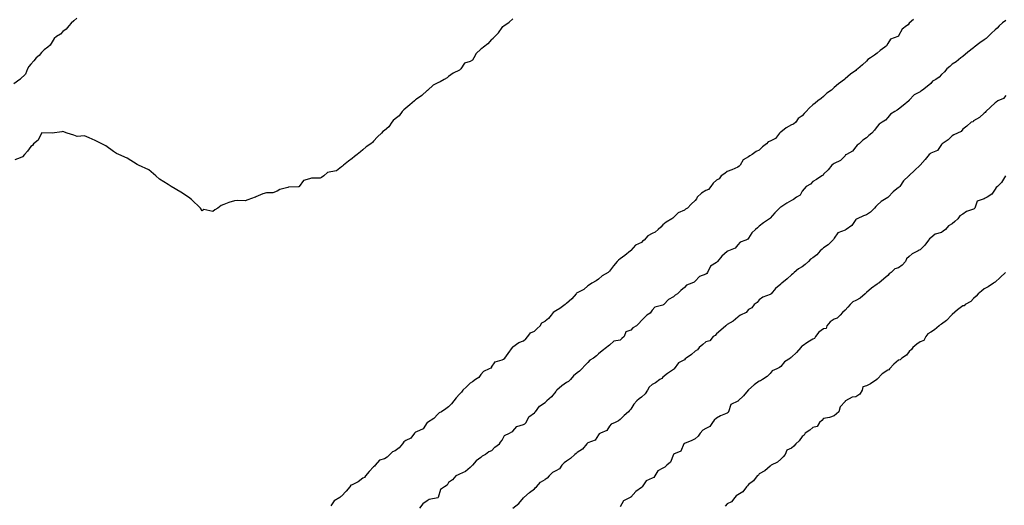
# Model space of a CAD drawing. Header units: inches. Extents: x 158323 to 160611, y 432808 to 437248.
# Tile 51 of 228: x 159085 to 159131, y 436609 to 436632. Entities that reach past the tile are written whole.
import ezdxf

# ---------------------------------------------------------------- set-up
doc = ezdxf.new("R2010")
doc.units = ezdxf.units.IN
doc.header["$MEASUREMENT"] = 0
for name, color, linetype, lineweight in [('Hoogtelijn-bestaand 10.00 M', 7, 'Continuous', 15), ('Hoogtelijn-bestaand 11.00 M', 7, 'Continuous', 15), ('Hoogtelijn-bestaand 7.00 M', 7, 'Continuous', 15), ('Hoogtelijn-bestaand 8.00 M', 7, 'Continuous', 15), ('Hoogtelijn-bestaand 9.00 M', 7, 'Continuous', 15)]:
    doc.layers.add(name, color=color, linetype=linetype, lineweight=lineweight)

msp = doc.modelspace()

# ---------------------------------------------------------------- linework, layer by layer
at = {"layer": 'Hoogtelijn-bestaand 10.00 M', "color": 252, "linetype": 'Continuous', "lineweight": 25}
for p, q in [((159108.799, 436613.75, 10), (159108.985, 436614.015, 10)), ((159108.985, 436614.015, 10), (159109.25, 436614.185, 10)), ((159108.372, 436613.25, 10), (159108.487, 436613.513, 10)), ((159108.487, 436613.513, 10), (159108.75, 436613.7, 10)), ((159108.75, 436613.7, 10), (159108.776, 436613.724, 10)), ((159108.776, 436613.724, 10), (159108.799, 436613.75, 10)), ((159107.75, 436612.845, 10), (159107.938, 436613.062, 10)), ((159107.938, 436613.062, 10), (159108.25, 436613.149, 10)), ((159108.25, 436613.149, 10), (159108.312, 436613.189, 10)), ((159108.312, 436613.189, 10), (159108.372, 436613.25, 10)), ((159107.25, 436612.429, 10), (159107.359, 436612.641, 10)), ((159107.359, 436612.641, 10), (159107.592, 436612.75, 10)), ((159107.592, 436612.75, 10), (159107.697, 436612.803, 10)), ((159107.697, 436612.803, 10), (159107.75, 436612.845, 10)), ((159106.75, 436611.93, 10), (159106.903, 436612.097, 10)), ((159106.903, 436612.097, 10), (159107.12, 436612.25, 10)), ((159107.12, 436612.25, 10), (159107.175, 436612.325, 10)), ((159107.175, 436612.325, 10), (159107.25, 436612.429, 10))]:
    msp.add_line(p, q, dxfattribs=at)
for points in [[(159087.395, 436632.105, 10), (159087.25, 436631.98, 10), (159087.131, 436631.869, 10), (159087.017, 436631.75, 10), (159086.902, 436631.598, 10), (159086.75, 436631.483, 10), (159086.638, 436631.362, 10), (159086.446, 436631.25, 10), (159086.343, 436631.157, 10), (159086.25, 436631.008, 10), (159086.157, 436630.843, 10), (159086.046, 436630.75, 10), (159085.875, 436630.625, 10), (159085.75, 436630.507, 10), (159085.638, 436630.362, 10), (159085.505, 436630.25, 10), (159085.387, 436630.113, 10), (159085.25, 436629.955, 10), (159085.153, 436629.847, 10), (159085.095, 436629.75, 10), (159084.999, 436629.501, 10), (159084.75, 436629.258, 10), (159084.746, 436629.254, 10), (159084.742, 436629.25, 10), (159084.45, 436629.051, 10)], [(159130.75, 436632.003, 10), (159130.604, 436631.896, 10), (159130.448, 436631.75, 10), (159130.355, 436631.645, 10), (159130.25, 436631.567, 10), (159130.085, 436631.415, 10), (159129.928, 436631.25, 10), (159129.843, 436631.158, 10), (159129.75, 436631.1, 10), (159129.543, 436630.957, 10), (159129.278, 436630.75, 10), (159129.264, 436630.736, 10), (159129.25, 436630.726, 10), (159128.983, 436630.517, 10), (159128.75, 436630.325, 10), (159128.706, 436630.294, 10), (159128.651, 436630.25, 10), (159128.429, 436630.071, 10), (159128.25, 436629.957, 10), (159128.146, 436629.854, 10), (159128.002, 436629.75, 10), (159127.897, 436629.604, 10), (159127.75, 436629.478, 10), (159127.639, 436629.361, 10), (159127.482, 436629.25, 10), (159127.335, 436629.165, 10), (159127.25, 436629.059, 10), (159127.086, 436628.914, 10), (159126.872, 436628.75, 10), (159126.795, 436628.705, 10), (159126.75, 436628.677, 10), (159126.471, 436628.529, 10), (159126.25, 436628.277, 10), (159126.238, 436628.262, 10), (159126.227, 436628.25, 10), (159125.97, 436628.03, 10), (159125.75, 436627.856, 10), (159125.677, 436627.823, 10), (159125.567, 436627.75, 10), (159125.377, 436627.623, 10), (159125.25, 436627.468, 10), (159125.146, 436627.354, 10), (159124.982, 436627.25, 10), (159124.843, 436627.157, 10), (159124.75, 436627.054, 10), (159124.62, 436626.88, 10), (159124.504, 436626.75, 10), (159124.364, 436626.637, 10), (159124.25, 436626.532, 10), (159124.081, 436626.419, 10), (159123.906, 436626.25, 10), (159123.809, 436626.191, 10), (159123.75, 436626.099, 10), (159123.591, 436625.91, 10), (159123.313, 436625.75, 10), (159123.27, 436625.73, 10), (159123.25, 436625.691, 10), (159123.038, 436625.462, 10), (159122.75, 436625.335, 10), (159122.701, 436625.299, 10), (159122.63, 436625.25, 10), (159122.467, 436625.033, 10), (159122.25, 436624.83, 10), (159122.222, 436624.779, 10), (159122.167, 436624.75, 10), (159121.917, 436624.583, 10), (159121.75, 436624.486, 10), (159121.638, 436624.362, 10), (159121.44, 436624.25, 10), (159121.348, 436624.153, 10), (159121.25, 436624.039, 10), (159121.149, 436623.852, 10), (159120.983, 436623.75, 10), (159120.849, 436623.652, 10), (159120.75, 436623.609, 10), (159120.529, 436623.471, 10), (159120.25, 436623.291, 10), (159120.222, 436623.278, 10), (159120.186, 436623.25, 10), (159119.968, 436623.032, 10), (159119.75, 436622.775, 10), (159119.739, 436622.761, 10), (159119.725, 436622.75, 10), (159119.437, 436622.563, 10), (159119.25, 436622.397, 10), (159119.166, 436622.334, 10), (159119.068, 436622.25, 10), (159118.901, 436622.099, 10), (159118.75, 436621.843, 10), (159118.707, 436621.793, 10), (159118.621, 436621.75, 10), (159118.348, 436621.652, 10), (159118.25, 436621.541, 10), (159118.118, 436621.382, 10), (159117.805, 436621.25, 10), (159117.766, 436621.234, 10), (159117.75, 436621.221, 10), (159117.502, 436620.998, 10), (159117.296, 436620.75, 10), (159117.273, 436620.727, 10), (159117.25, 436620.706, 10), (159116.969, 436620.531, 10), (159116.838, 436620.25, 10), (159116.804, 436620.196, 10), (159116.75, 436620.167, 10), (159116.451, 436620.05, 10), (159116.25, 436619.836, 10), (159116.203, 436619.797, 10), (159116.094, 436619.75, 10), (159115.854, 436619.646, 10), (159115.75, 436619.539, 10), (159115.591, 436619.409, 10), (159115.434, 436619.25, 10), (159115.318, 436619.182, 10), (159115.25, 436619.105, 10), (159115.015, 436618.985, 10), (159114.792, 436618.75, 10), (159114.766, 436618.734, 10), (159114.75, 436618.723, 10), (159114.376, 436618.624, 10), (159114.25, 436618.486, 10), (159114.158, 436618.342, 10), (159113.994, 436618.25, 10), (159113.869, 436618.131, 10), (159113.75, 436618, 10), (159113.63, 436617.87, 10), (159113.523, 436617.75, 10), (159113.345, 436617.655, 10), (159113.25, 436617.558, 10), (159113.024, 436617.477, 10), (159112.949, 436617.25, 10), (159112.836, 436617.164, 10), (159112.75, 436617.094, 10), (159112.456, 436617.044, 10), (159112.25, 436616.851, 10), (159112.197, 436616.803, 10), (159112.119, 436616.75, 10), (159111.918, 436616.582, 10), (159111.75, 436616.452, 10), (159111.651, 436616.349, 10), (159111.51, 436616.25, 10), (159111.344, 436616.156, 10), (159111.25, 436616.049, 10), (159111.101, 436615.899, 10), (159110.968, 436615.75, 10), (159110.86, 436615.64, 10), (159110.75, 436615.568, 10), (159110.581, 436615.419, 10), (159110.43, 436615.25, 10), (159110.338, 436615.162, 10), (159110.25, 436615.115, 10), (159110.038, 436614.962, 10), (159109.8, 436614.75, 10), (159109.774, 436614.726, 10), (159109.75, 436614.692, 10), (159109.55, 436614.45, 10), (159109.333, 436614.25, 10), (159109.29, 436614.21, 10), (159109.25, 436614.185, 10)], [(159106.75, 436611.93, 10), (159106.619, 436611.882, 10), (159106.463, 436611.75, 10), (159106.32, 436611.68, 10), (159106.25, 436611.62, 10), (159106.037, 436611.463, 10), (159105.862, 436611.25, 10), (159105.805, 436611.195, 10), (159105.75, 436611.146, 10), (159105.541, 436610.959, 10), (159105.25, 436610.831, 10), (159105.193, 436610.807, 10), (159105.081, 436610.75, 10), (159104.933, 436610.567, 10), (159104.75, 436610.45, 10), (159104.677, 436610.323, 10), (159104.552, 436610.25, 10), (159104.373, 436610.127, 10), (159104.261, 436609.75, 10), (159104.257, 436609.744, 10), (159104.25, 436609.738, 10), (159103.843, 436609.657, 10), (159103.75, 436609.596, 10), (159103.55, 436609.45, 10), (159103.396, 436609.25, 10)]]:
    msp.add_polyline3d(points, dxfattribs=at)
at = {"layer": 'Hoogtelijn-bestaand 11.00 M', "color": 252, "linetype": 'Continuous', "lineweight": 25}
for p, q in [((159107.321, 436631.75, 11), (159107.573, 436631.927, 11)), ((159107.573, 436631.927, 11), (159107.75, 436632.07, 11)), ((159106.898, 436631.25, 11), (159107.071, 436631.429, 11)), ((159107.071, 436631.429, 11), (159107.25, 436631.668, 11)), ((159107.25, 436631.668, 11), (159107.281, 436631.719, 11)), ((159107.281, 436631.719, 11), (159107.321, 436631.75, 11)), ((159106.75, 436631.106, 11), (159106.826, 436631.174, 11)), ((159106.826, 436631.174, 11), (159106.898, 436631.25, 11)), ((159108.75, 436617.509, 11), (159108.878, 436617.623, 11)), ((159108.878, 436617.623, 11), (159109.021, 436617.75, 11)), ((159109.021, 436617.75, 11), (159109.099, 436617.901, 11)), ((159109.099, 436617.901, 11), (159109.25, 436617.976, 11)), ((159108.25, 436617.057, 11), (159108.351, 436617.149, 11)), ((159108.351, 436617.149, 11), (159108.452, 436617.25, 11)), ((159108.452, 436617.25, 11), (159108.574, 436617.426, 11)), ((159108.574, 436617.426, 11), (159108.75, 436617.509, 11)), ((159107.533, 436616.467, 11), (159107.728, 436616.75, 11)), ((159107.728, 436616.75, 11), (159107.737, 436616.764, 11)), ((159107.737, 436616.764, 11), (159107.75, 436616.772, 11)), ((159107.75, 436616.772, 11), (159108.025, 436616.975, 11)), ((159108.025, 436616.975, 11), (159108.25, 436617.057, 11)), ((159107.304, 436616.196, 11), (159107.376, 436616.25, 11)), ((159107.376, 436616.25, 11), (159107.533, 436616.467, 11)), ((159106.75, 436615.826, 11), (159106.919, 436616.081, 11)), ((159106.919, 436616.081, 11), (159107.25, 436616.164, 11)), ((159107.25, 436616.164, 11), (159107.304, 436616.196, 11))]:
    msp.add_line(p, q, dxfattribs=at)
for points in [[(159126.448, 436632.052, 11), (159126.25, 436631.87, 11), (159126.197, 436631.803, 11), (159126.114, 436631.75, 11), (159125.913, 436631.587, 11), (159125.75, 436631.282, 11), (159125.739, 436631.261, 11), (159125.71, 436631.25, 11), (159125.372, 436631.128, 11), (159125.25, 436630.926, 11), (159125.182, 436630.819, 11), (159125.102, 436630.75, 11), (159124.896, 436630.604, 11), (159124.75, 436630.468, 11), (159124.62, 436630.38, 11), (159124.443, 436630.25, 11), (159124.321, 436630.179, 11), (159124.25, 436630.1, 11), (159124.066, 436629.934, 11), (159123.854, 436629.75, 11), (159123.79, 436629.71, 11), (159123.75, 436629.665, 11), (159123.502, 436629.498, 11), (159123.25, 436629.272, 11), (159123.24, 436629.26, 11), (159123.226, 436629.25, 11), (159122.951, 436629.049, 11), (159122.75, 436628.869, 11), (159122.686, 436628.814, 11), (159122.624, 436628.75, 11), (159122.396, 436628.604, 11), (159122.25, 436628.455, 11), (159122.132, 436628.368, 11), (159121.977, 436628.25, 11), (159121.861, 436628.139, 11), (159121.75, 436628.067, 11), (159121.583, 436627.917, 11), (159121.43, 436627.75, 11), (159121.342, 436627.658, 11), (159121.25, 436627.552, 11), (159121.065, 436627.435, 11), (159120.948, 436627.25, 11), (159120.839, 436627.161, 11), (159120.75, 436627.135, 11), (159120.505, 436626.995, 11), (159120.25, 436626.795, 11), (159120.219, 436626.781, 11), (159120.195, 436626.75, 11), (159120.008, 436626.492, 11), (159119.75, 436626.375, 11), (159119.662, 436626.338, 11), (159119.583, 436626.25, 11), (159119.396, 436626.104, 11), (159119.25, 436625.95, 11), (159119.107, 436625.893, 11), (159118.919, 436625.75, 11), (159118.814, 436625.686, 11), (159118.75, 436625.633, 11), (159118.499, 436625.501, 11), (159118.359, 436625.25, 11), (159118.304, 436625.196, 11), (159118.25, 436625.158, 11), (159117.969, 436625.031, 11), (159117.75, 436624.948, 11), (159117.643, 436624.857, 11), (159117.474, 436624.75, 11), (159117.381, 436624.619, 11), (159117.25, 436624.556, 11), (159117.096, 436624.404, 11), (159116.983, 436624.25, 11), (159116.884, 436624.116, 11), (159116.75, 436624.063, 11), (159116.558, 436623.942, 11), (159116.356, 436623.75, 11), (159116.318, 436623.682, 11), (159116.25, 436623.606, 11), (159116.071, 436623.429, 11), (159115.894, 436623.25, 11), (159115.799, 436623.201, 11), (159115.75, 436623.158, 11), (159115.467, 436623.033, 11), (159115.25, 436622.807, 11), (159115.22, 436622.78, 11), (159115.165, 436622.75, 11), (159114.903, 436622.597, 11), (159114.75, 436622.467, 11), (159114.649, 436622.352, 11), (159114.524, 436622.25, 11), (159114.381, 436622.119, 11), (159114.25, 436622.056, 11), (159114.044, 436621.956, 11), (159113.868, 436621.75, 11), (159113.801, 436621.699, 11), (159113.75, 436621.647, 11), (159113.475, 436621.525, 11), (159113.25, 436621.268, 11), (159113.243, 436621.257, 11), (159113.234, 436621.25, 11), (159112.968, 436621.032, 11), (159112.75, 436620.883, 11), (159112.681, 436620.819, 11), (159112.62, 436620.75, 11), (159112.448, 436620.552, 11), (159112.25, 436620.304, 11), (159112.219, 436620.281, 11), (159112.191, 436620.25, 11), (159111.911, 436620.089, 11), (159111.75, 436619.928, 11), (159111.64, 436619.86, 11), (159111.44, 436619.75, 11), (159111.328, 436619.672, 11), (159111.25, 436619.614, 11), (159111.053, 436619.447, 11), (159110.75, 436619.296, 11), (159110.723, 436619.277, 11), (159110.697, 436619.25, 11), (159110.492, 436619.008, 11), (159110.25, 436618.797, 11), (159110.221, 436618.779, 11), (159110.192, 436618.75, 11), (159109.944, 436618.556, 11), (159109.75, 436618.448, 11), (159109.626, 436618.374, 11), (159109.538, 436618.25, 11), (159109.403, 436618.097, 11), (159109.25, 436617.976, 11)], [(159106.75, 436631.106, 11), (159106.584, 436630.916, 11), (159106.369, 436630.75, 11), (159106.302, 436630.698, 11), (159106.25, 436630.663, 11), (159106.037, 436630.463, 11), (159105.918, 436630.25, 11), (159105.858, 436630.142, 11), (159105.75, 436630.089, 11), (159105.489, 436630.011, 11), (159105.311, 436629.75, 11), (159105.283, 436629.717, 11), (159105.25, 436629.683, 11), (159104.955, 436629.545, 11), (159104.75, 436629.394, 11), (159104.683, 436629.318, 11), (159104.543, 436629.25, 11), (159104.361, 436629.139, 11), (159104.25, 436629.094, 11), (159104.025, 436628.975, 11), (159103.776, 436628.75, 11), (159103.762, 436628.738, 11), (159103.75, 436628.729, 11), (159103.502, 436628.498, 11), (159103.25, 436628.325, 11), (159103.208, 436628.292, 11), (159103.163, 436628.25, 11), (159102.937, 436628.063, 11), (159102.75, 436627.911, 11), (159102.664, 436627.836, 11), (159102.583, 436627.75, 11), (159102.448, 436627.553, 11), (159102.25, 436627.404, 11), (159102.164, 436627.337, 11), (159102.103, 436627.25, 11), (159101.963, 436627.038, 11), (159101.75, 436626.866, 11), (159101.684, 436626.816, 11), (159101.611, 436626.75, 11), (159101.427, 436626.573, 11), (159101.25, 436626.371, 11), (159101.196, 436626.304, 11), (159101.115, 436626.25, 11), (159100.896, 436626.104, 11), (159100.75, 436625.965, 11), (159100.63, 436625.87, 11), (159100.475, 436625.75, 11), (159100.35, 436625.65, 11), (159100.25, 436625.554, 11), (159100.069, 436625.431, 11), (159099.842, 436625.25, 11), (159099.79, 436625.21, 11), (159099.75, 436625.174, 11), (159099.518, 436624.982, 11), (159099.25, 436624.933, 11), (159099.096, 436624.904, 11), (159098.925, 436624.75, 11), (159098.821, 436624.679, 11), (159098.75, 436624.651, 11), (159098.349, 436624.651, 11), (159098.25, 436624.619, 11), (159097.972, 436624.528, 11), (159097.768, 436624.25, 11), (159097.76, 436624.24, 11), (159097.75, 436624.239, 11), (159097.272, 436624.228, 11), (159097.25, 436624.211, 11), (159096.878, 436624.122, 11), (159096.75, 436624.032, 11), (159096.546, 436623.954, 11), (159096.25, 436623.954, 11), (159096.081, 436623.919, 11), (159095.75, 436623.766, 11), (159095.737, 436623.763, 11), (159095.717, 436623.75, 11), (159095.37, 436623.63, 11), (159095.25, 436623.587, 11), (159094.896, 436623.604, 11), (159094.75, 436623.583, 11), (159094.495, 436623.505, 11), (159094.25, 436623.422, 11), (159094.132, 436623.368, 11), (159093.971, 436623.25, 11), (159093.839, 436623.161, 11), (159093.75, 436623.094, 11), (159093.321, 436623.179, 11), (159093.25, 436623.115, 11), (159093.169, 436623.25, 11), (159092.75, 436623.65, 11), (159092.605, 436623.75, 11), (159092.25, 436623.984, 11), (159091.804, 436624.25, 11), (159091.75, 436624.291, 11), (159091.656, 436624.344, 11), (159091.25, 436624.599, 11), (159091.083, 436624.75, 11), (159090.75, 436625.039, 11), (159090.275, 436625.25, 11), (159090.25, 436625.262, 11), (159090.211, 436625.289, 11), (159089.75, 436625.579, 11), (159089.35, 436625.75, 11), (159089.25, 436625.793, 11), (159089.114, 436625.886, 11), (159088.75, 436626.159, 11), (159088.56, 436626.25, 11), (159088.25, 436626.394, 11), (159087.979, 436626.521, 11), (159087.75, 436626.616, 11), (159087.409, 436626.591, 11), (159087.25, 436626.647, 11), (159086.946, 436626.75, 11), (159086.75, 436626.826, 11), (159086.701, 436626.799, 11), (159086.25, 436626.75, 11), (159085.75, 436626.753, 11), (159085.748, 436626.752, 11), (159085.747, 436626.75, 11), (159085.589, 436626.411, 11), (159085.371, 436626.25, 11), (159085.334, 436626.166, 11), (159085.25, 436626.12, 11), (159085.097, 436625.903, 11), (159084.954, 436625.75, 11), (159084.855, 436625.645, 11), (159084.75, 436625.586, 11), (159084.503, 436625.497, 11)], [(159106.75, 436615.826, 11), (159106.714, 436615.786, 11), (159106.64, 436615.75, 11), (159106.383, 436615.617, 11), (159106.25, 436615.485, 11), (159106.152, 436615.348, 11), (159106.008, 436615.25, 11), (159105.857, 436615.144, 11), (159105.75, 436615.075, 11), (159105.583, 436614.917, 11), (159105.413, 436614.75, 11), (159105.344, 436614.656, 11), (159105.25, 436614.567, 11), (159105.096, 436614.404, 11), (159104.99, 436614.25, 11), (159104.882, 436614.119, 11), (159104.75, 436613.983, 11), (159104.611, 436613.89, 11), (159104.411, 436613.75, 11), (159104.305, 436613.695, 11), (159104.25, 436613.628, 11), (159104.065, 436613.435, 11), (159103.766, 436613.25, 11), (159103.755, 436613.245, 11), (159103.75, 436613.238, 11), (159103.555, 436612.945, 11), (159103.25, 436612.816, 11), (159103.2, 436612.8, 11), (159103.159, 436612.75, 11), (159102.99, 436612.511, 11), (159102.75, 436612.407, 11), (159102.658, 436612.342, 11), (159102.592, 436612.25, 11), (159102.439, 436612.061, 11), (159102.25, 436611.93, 11), (159102.131, 436611.87, 11), (159102.01, 436611.75, 11), (159101.877, 436611.623, 11), (159101.75, 436611.558, 11), (159101.518, 436611.482, 11), (159101.328, 436611.25, 11), (159101.29, 436611.21, 11), (159101.25, 436611.177, 11), (159101.034, 436610.966, 11), (159100.862, 436610.75, 11), (159100.816, 436610.684, 11), (159100.75, 436610.649, 11), (159100.529, 436610.471, 11), (159100.25, 436610.331, 11), (159100.184, 436610.317, 11), (159100.139, 436610.25, 11), (159099.96, 436610.04, 11), (159099.75, 436609.81, 11), (159099.711, 436609.789, 11), (159099.676, 436609.75, 11), (159099.411, 436609.589, 11), (159099.25, 436609.352, 11)]]:
    msp.add_polyline3d(points, dxfattribs=at)
at = {"layer": 'Hoogtelijn-bestaand 7.00 M', "color": 252, "linetype": 'Continuous', "lineweight": 25}
msp.add_polyline3d([(159130.744, 436620.25, 7), (159130.489, 436620.011, 7), (159130.25, 436619.798, 7), (159130.225, 436619.775, 7), (159130.185, 436619.75, 7), (159129.931, 436619.569, 7), (159129.75, 436619.483, 7), (159129.624, 436619.376, 7), (159129.456, 436619.25, 7), (159129.365, 436619.135, 7), (159129.25, 436619.03, 7), (159129.115, 436618.885, 7), (159128.861, 436618.75, 7), (159128.805, 436618.695, 7), (159128.75, 436618.684, 7), (159128.503, 436618.497, 7), (159128.25, 436618.284, 7), (159128.232, 436618.268, 7), (159128.218, 436618.25, 7), (159127.99, 436618.01, 7), (159127.75, 436617.833, 7), (159127.696, 436617.804, 7), (159127.637, 436617.75, 7), (159127.424, 436617.576, 7), (159127.25, 436617.466, 7), (159127.121, 436617.38, 7), (159127.016, 436617.25, 7), (159126.925, 436617.075, 7), (159126.75, 436617.012, 7), (159126.595, 436616.906, 7), (159126.411, 436616.75, 7), (159126.356, 436616.644, 7), (159126.25, 436616.564, 7), (159126.115, 436616.385, 7), (159125.901, 436616.25, 7), (159125.824, 436616.176, 7), (159125.75, 436616.151, 7), (159125.528, 436615.972, 7), (159125.318, 436615.75, 7), (159125.291, 436615.709, 7), (159125.25, 436615.681, 7), (159124.984, 436615.516, 7), (159124.75, 436615.272, 7), (159124.74, 436615.26, 7), (159124.729, 436615.25, 7), (159124.445, 436615.055, 7), (159124.25, 436614.958, 7), (159124.086, 436614.914, 7), (159124.046, 436614.75, 7), (159123.937, 436614.563, 7), (159123.75, 436614.436, 7), (159123.576, 436614.424, 7), (159123.273, 436614.25, 7), (159123.257, 436614.243, 7), (159123.25, 436614.232, 7), (159123.03, 436613.97, 7), (159122.955, 436613.75, 7), (159122.853, 436613.647, 7), (159122.75, 436613.55, 7), (159122.523, 436613.477, 7), (159122.25, 436613.432, 7), (159122.165, 436613.335, 7), (159122.051, 436613.25, 7), (159121.943, 436613.057, 7), (159121.75, 436613.009, 7), (159121.607, 436612.893, 7), (159121.388, 436612.75, 7), (159121.34, 436612.66, 7), (159121.25, 436612.593, 7), (159121.104, 436612.396, 7), (159120.959, 436612.25, 7), (159120.855, 436612.145, 7), (159120.75, 436612.048, 7), (159120.541, 436611.959, 7), (159120.456, 436611.75, 7), (159120.363, 436611.637, 7), (159120.25, 436611.53, 7), (159120.1, 436611.4, 7), (159119.798, 436611.25, 7), (159119.771, 436611.229, 7), (159119.75, 436611.207, 7), (159119.513, 436610.987, 7), (159119.25, 436610.857, 7), (159119.211, 436610.789, 7), (159119.153, 436610.75, 7), (159118.981, 436610.519, 7), (159118.75, 436610.352, 7), (159118.703, 436610.297, 7), (159118.651, 436610.25, 7), (159118.482, 436610.018, 7), (159118.25, 436609.871, 7), (159118.173, 436609.827, 7), (159118.107, 436609.75, 7), (159117.954, 436609.546, 7), (159117.75, 436609.458, 7), (159117.653, 436609.347, 7)], dxfattribs=at)
at = {"layer": 'Hoogtelijn-bestaand 8.00 M', "color": 252, "linetype": 'Continuous', "lineweight": 25}
msp.add_polyline3d([(159130.736, 436624.75, 8), (159130.555, 436624.445, 8), (159130.362, 436624.25, 8), (159130.298, 436624.202, 8), (159130.25, 436624.129, 8), (159130.099, 436623.901, 8), (159129.879, 436623.75, 8), (159129.795, 436623.705, 8), (159129.75, 436623.677, 8), (159129.422, 436623.578, 8), (159129.304, 436623.25, 8), (159129.281, 436623.219, 8), (159129.25, 436623.205, 8), (159128.916, 436623.084, 8), (159128.75, 436622.958, 8), (159128.612, 436622.888, 8), (159128.517, 436622.75, 8), (159128.377, 436622.623, 8), (159128.25, 436622.517, 8), (159128.075, 436622.425, 8), (159127.938, 436622.25, 8), (159127.834, 436622.166, 8), (159127.75, 436622.107, 8), (159127.461, 436622.039, 8), (159127.25, 436621.868, 8), (159127.193, 436621.807, 8), (159127.15, 436621.75, 8), (159126.981, 436621.519, 8), (159126.75, 436621.302, 8), (159126.717, 436621.283, 8), (159126.658, 436621.25, 8), (159126.381, 436621.119, 8), (159126.25, 436620.992, 8), (159126.116, 436620.884, 8), (159126.07, 436620.75, 8), (159125.911, 436620.589, 8), (159125.75, 436620.462, 8), (159125.581, 436620.419, 8), (159125.408, 436620.25, 8), (159125.315, 436620.185, 8), (159125.25, 436620.103, 8), (159125.055, 436619.945, 8), (159124.826, 436619.75, 8), (159124.777, 436619.723, 8), (159124.75, 436619.704, 8), (159124.487, 436619.513, 8), (159124.25, 436619.303, 8), (159124.215, 436619.285, 8), (159124.189, 436619.25, 8), (159123.953, 436619.047, 8), (159123.75, 436618.944, 8), (159123.62, 436618.88, 8), (159123.484, 436618.75, 8), (159123.374, 436618.626, 8), (159123.25, 436618.483, 8), (159123.129, 436618.371, 8), (159123.019, 436618.25, 8), (159122.884, 436618.116, 8), (159122.75, 436618.064, 8), (159122.563, 436617.937, 8), (159122.404, 436617.75, 8), (159122.365, 436617.635, 8), (159122.25, 436617.61, 8), (159122.034, 436617.466, 8), (159121.877, 436617.25, 8), (159121.831, 436617.169, 8), (159121.75, 436617.136, 8), (159121.51, 436616.99, 8), (159121.25, 436616.804, 8), (159121.211, 436616.789, 8), (159121.181, 436616.75, 8), (159120.986, 436616.514, 8), (159120.75, 436616.292, 8), (159120.724, 436616.276, 8), (159120.702, 436616.25, 8), (159120.424, 436616.076, 8), (159120.25, 436615.856, 8), (159120.188, 436615.812, 8), (159120.068, 436615.75, 8), (159119.848, 436615.653, 8), (159119.75, 436615.527, 8), (159119.615, 436615.385, 8), (159119.404, 436615.25, 8), (159119.31, 436615.191, 8), (159119.25, 436615.18, 8), (159119.002, 436614.998, 8), (159118.75, 436614.762, 8), (159118.742, 436614.758, 8), (159118.736, 436614.75, 8), (159118.513, 436614.487, 8), (159118.266, 436614.25, 8), (159118.257, 436614.243, 8), (159118.25, 436614.24, 8), (159117.918, 436614.082, 8), (159117.811, 436613.75, 8), (159117.792, 436613.708, 8), (159117.75, 436613.681, 8), (159117.44, 436613.56, 8), (159117.25, 436613.443, 8), (159117.142, 436613.359, 8), (159117.065, 436613.25, 8), (159116.939, 436613.061, 8), (159116.75, 436612.966, 8), (159116.608, 436612.892, 8), (159116.485, 436612.75, 8), (159116.389, 436612.611, 8), (159116.25, 436612.487, 8), (159116.095, 436612.405, 8), (159115.75, 436612.273, 8), (159115.737, 436612.263, 8), (159115.73, 436612.25, 8), (159115.593, 436611.907, 8), (159115.25, 436611.762, 8), (159115.242, 436611.758, 8), (159115.239, 436611.75, 8), (159115.1, 436611.4, 8), (159114.938, 436611.25, 8), (159114.833, 436611.168, 8), (159114.75, 436611.121, 8), (159114.51, 436610.99, 8), (159114.377, 436610.75, 8), (159114.325, 436610.675, 8), (159114.25, 436610.651, 8), (159113.969, 436610.531, 8), (159113.78, 436610.25, 8), (159113.771, 436610.229, 8), (159113.75, 436610.212, 8), (159113.479, 436610.021, 8), (159113.25, 436609.767, 8), (159113.241, 436609.759, 8), (159113.227, 436609.75, 8), (159112.912, 436609.588, 8), (159112.75, 436609.31, 8)], dxfattribs=at)
at = {"layer": 'Hoogtelijn-bestaand 9.00 M', "color": 252, "linetype": 'Continuous', "lineweight": 25}
for p, q in [((159108.795, 436610.205, 9), (159108.843, 436610.25, 9)), ((159108.843, 436610.25, 9), (159109.039, 436610.461, 9)), ((159109.039, 436610.461, 9), (159109.25, 436610.588, 9)), ((159108.266, 436609.75, 9), (159108.523, 436609.977, 9)), ((159108.523, 436609.977, 9), (159108.75, 436610.155, 9)), ((159108.75, 436610.155, 9), (159108.795, 436610.205, 9)), ((159107.75, 436609.25, 9), (159108.029, 436609.471, 9)), ((159108.029, 436609.471, 9), (159108.25, 436609.735, 9)), ((159108.25, 436609.735, 9), (159108.256, 436609.744, 9)), ((159108.256, 436609.744, 9), (159108.266, 436609.75, 9))]:
    msp.add_line(p, q, dxfattribs=at)
msp.add_polyline3d([(159130.75, 436628.5, 9), (159130.639, 436628.361, 9), (159130.386, 436628.25, 9), (159130.308, 436628.193, 9), (159130.25, 436628.16, 9), (159130.039, 436627.961, 9), (159129.819, 436627.75, 9), (159129.795, 436627.705, 9), (159129.75, 436627.672, 9), (159129.52, 436627.48, 9), (159129.25, 436627.318, 9), (159129.225, 436627.275, 9), (159129.142, 436627.25, 9), (159128.937, 436627.063, 9), (159128.75, 436626.924, 9), (159128.677, 436626.823, 9), (159128.496, 436626.75, 9), (159128.329, 436626.672, 9), (159128.25, 436626.621, 9), (159128.068, 436626.432, 9), (159127.783, 436626.25, 9), (159127.767, 436626.233, 9), (159127.75, 436626.211, 9), (159127.569, 436625.931, 9), (159127.25, 436625.808, 9), (159127.219, 436625.781, 9), (159127.179, 436625.75, 9), (159126.991, 436625.509, 9), (159126.755, 436625.25, 9), (159126.752, 436625.248, 9), (159126.75, 436625.245, 9), (159126.494, 436625.006, 9), (159126.25, 436624.77, 9), (159126.243, 436624.757, 9), (159126.227, 436624.75, 9), (159125.983, 436624.517, 9), (159125.802, 436624.25, 9), (159125.775, 436624.225, 9), (159125.75, 436624.201, 9), (159125.494, 436624.006, 9), (159125.26, 436623.75, 9), (159125.253, 436623.747, 9), (159125.25, 436623.743, 9), (159124.943, 436623.557, 9), (159124.75, 436623.382, 9), (159124.68, 436623.32, 9), (159124.629, 436623.25, 9), (159124.436, 436623.064, 9), (159124.25, 436622.935, 9), (159124.109, 436622.891, 9), (159123.81, 436622.75, 9), (159123.767, 436622.733, 9), (159123.75, 436622.708, 9), (159123.561, 436622.439, 9), (159123.306, 436622.25, 9), (159123.269, 436622.231, 9), (159123.25, 436622.221, 9), (159122.909, 436622.091, 9), (159122.75, 436621.84, 9), (159122.719, 436621.781, 9), (159122.676, 436621.75, 9), (159122.465, 436621.536, 9), (159122.25, 436621.4, 9), (159122.175, 436621.325, 9), (159122.097, 436621.25, 9), (159121.94, 436621.06, 9), (159121.75, 436620.933, 9), (159121.64, 436620.86, 9), (159121.552, 436620.75, 9), (159121.391, 436620.609, 9), (159121.25, 436620.504, 9), (159121.08, 436620.42, 9), (159120.877, 436620.25, 9), (159120.816, 436620.184, 9), (159120.75, 436620.128, 9), (159120.552, 436619.948, 9), (159120.297, 436619.75, 9), (159120.269, 436619.731, 9), (159120.25, 436619.706, 9), (159120.006, 436619.494, 9), (159119.797, 436619.25, 9), (159119.769, 436619.231, 9), (159119.75, 436619.212, 9), (159119.414, 436619.086, 9), (159119.25, 436618.968, 9), (159119.154, 436618.846, 9), (159119.007, 436618.75, 9), (159118.901, 436618.599, 9), (159118.75, 436618.513, 9), (159118.629, 436618.372, 9), (159118.367, 436618.25, 9), (159118.297, 436618.203, 9), (159118.25, 436618.163, 9), (159118.029, 436617.971, 9), (159117.75, 436617.812, 9), (159117.718, 436617.782, 9), (159117.681, 436617.75, 9), (159117.452, 436617.548, 9), (159117.25, 436617.377, 9), (159117.191, 436617.309, 9), (159117.103, 436617.25, 9), (159116.938, 436617.062, 9), (159116.75, 436617.011, 9), (159116.611, 436616.889, 9), (159116.439, 436616.75, 9), (159116.366, 436616.634, 9), (159116.25, 436616.574, 9), (159116.079, 436616.421, 9), (159115.838, 436616.25, 9), (159115.792, 436616.208, 9), (159115.75, 436616.171, 9), (159115.472, 436616.028, 9), (159115.281, 436615.75, 9), (159115.266, 436615.734, 9), (159115.25, 436615.722, 9), (159114.966, 436615.534, 9), (159114.75, 436615.367, 9), (159114.697, 436615.303, 9), (159114.602, 436615.25, 9), (159114.405, 436615.096, 9), (159114.25, 436615.015, 9), (159114.101, 436614.899, 9), (159114.028, 436614.75, 9), (159113.917, 436614.583, 9), (159113.75, 436614.426, 9), (159113.649, 436614.351, 9), (159113.539, 436614.25, 9), (159113.4, 436614.1, 9), (159113.25, 436613.869, 9), (159113.196, 436613.804, 9), (159113.146, 436613.75, 9), (159112.935, 436613.565, 9), (159112.75, 436613.38, 9), (159112.683, 436613.317, 9), (159112.521, 436613.25, 9), (159112.336, 436613.164, 9), (159112.25, 436613.069, 9), (159112.125, 436612.875, 9), (159111.842, 436612.75, 9), (159111.777, 436612.723, 9), (159111.75, 436612.668, 9), (159111.587, 436612.414, 9), (159111.25, 436612.294, 9), (159111.225, 436612.275, 9), (159111.195, 436612.25, 9), (159110.992, 436612.008, 9), (159110.75, 436611.85, 9), (159110.703, 436611.797, 9), (159110.643, 436611.75, 9), (159110.438, 436611.562, 9), (159110.25, 436611.449, 9), (159110.135, 436611.365, 9), (159110.03, 436611.25, 9), (159109.918, 436611.082, 9), (159109.75, 436610.985, 9), (159109.591, 436610.909, 9), (159109.447, 436610.75, 9), (159109.346, 436610.654, 9), (159109.25, 436610.588, 9)], dxfattribs=at)

doc.saveas('drawing.dxf')
